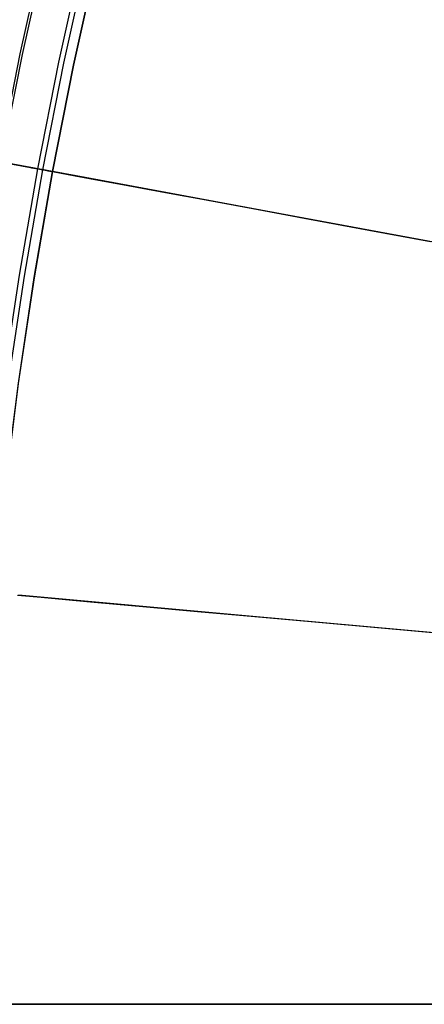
# Model space of a CAD drawing. Header units: millimetres. Extents: x -14 to 488, y -50 to 50.
# Tile 47 of 256: x 178.73 to 181.42, y -0.19 to 6.36. Entities that reach past the tile are written whole.
import ezdxf

# ---------------------------------------------------------------- set-up
doc = ezdxf.new("R2010")
doc.units = ezdxf.units.MM
doc.header["$MEASUREMENT"] = 0
doc.layers.add('Default', color=7, linetype='Continuous')

msp = doc.modelspace()

# ---------------------------------------------------------------- linework, layer by layer
at = {"layer": 'Default'}
for points in [[(178.0786, -0.1931), (178.0862, 0.4906), (178.1092, 1.18), (178.1481, 1.8747), (178.2032, 2.5744), (178.2749, 3.2784), (178.3635, 3.9862), (178.4693, 4.6974), (178.5928, 5.4112), (178.7341, 6.1272), (178.8934, 6.8447)], [(178.0958, -0.1931), (178.1034, 0.4902), (178.1264, 1.1792), (178.1653, 1.8736), (178.2203, 2.5728), (178.292, 3.2764), (178.3805, 3.9839), (178.4863, 4.6946), (178.6097, 5.4081), (178.7509, 6.1237), (178.9102, 6.8407)], [(178.3421, -0.1931), (178.3496, 0.4847), (178.3725, 1.1682), (178.411, 1.857), (178.4656, 2.5507), (178.5367, 3.2487), (178.6246, 3.9505), (178.7295, 4.6555), (178.8519, 5.3633), (178.992, 6.0731), (179.15, 6.7845)], [(178.376, -0.1931), (178.3835, 0.484), (178.4063, 1.1667), (178.4448, 1.8548), (178.4994, 2.5476), (178.5704, 3.2449), (178.6581, 3.9459), (178.763, 4.6501), (178.8852, 5.3571), (179.0251, 6.0662), (179.183, 6.7767)], [(178.4414, -0.1931), (178.4489, 0.4825), (178.4716, 1.1638), (178.51, 1.8504), (178.5645, 2.5418), (178.6353, 3.2375), (178.7229, 3.937), (178.8275, 4.6398), (178.9495, 5.3452), (179.0891, 6.0528), (179.2466, 6.7618)], [(178.4431, -0.1931), (178.4506, 0.4825), (178.4734, 1.1637), (178.5118, 1.8503), (178.5662, 2.5416), (178.6371, 3.2373), (178.7246, 3.9368), (178.8292, 4.6395), (178.9512, 5.3449), (179.0908, 6.0524), (179.2483, 6.7614)]]:
    msp.add_lwpolyline(points, dxfattribs=at)
for points in [[(185.1364, 4.2003, 101.4066), (180.6203, 5.036, 76.8205), (179.1074, 5.316, 67.1065), (177.9963, 5.5216, 58.875)], [(178.6604, 5.3987, 1.3088), (178.8028, 5.3724, 1.2638), (178.9495, 5.3452, 1.2211), (179.1006, 5.3172, 1.1805), (179.2561, 5.2885, 1.1423), (179.416, 5.2589, 1.1063), (179.5803, 5.2285, 1.0728), (179.749, 5.1973, 1.0416), (179.922, 5.1652, 1.013), (180.2812, 5.0988, 0.9632), (180.6579, 5.0291, 0.9239), (181.052, 4.9561, 0.8955), (181.4635, 4.88, 0.8782)], [(178.7232, 5.3871, 23.4137), (178.7427, 5.3835, 23.3657), (178.7612, 5.3801, 23.3176), (178.7786, 5.3768, 23.2695), (178.7951, 5.3738, 23.2214), (178.8106, 5.3709, 23.1732), (178.8252, 5.3682, 23.1251), (178.8389, 5.3657, 23.0769), (178.8637, 5.3611, 22.9805), (178.8852, 5.3571, 22.8843), (178.9035, 5.3537, 22.7881), (178.9189, 5.3509, 22.6922), (178.9312, 5.3486, 22.5964), (178.9406, 5.3468, 22.5007), (178.9473, 5.3456, 22.4053), (178.9512, 5.3449, 22.31), (178.9525, 5.3447, 22.2148), (178.9512, 5.3449, 22.1199), (178.9474, 5.3456, 22.0251), (178.9412, 5.3467, 21.9305), (178.9324, 5.3484, 21.8361), (178.9212, 5.3504, 21.742), (178.9076, 5.353, 21.648), (178.8914, 5.3559, 21.5543), (178.8729, 5.3594, 21.4608), (178.8519, 5.3633, 21.3677), (178.8285, 5.3676, 21.2748), (178.8026, 5.3724, 21.1822), (178.7742, 5.3777, 21.09), (178.7432, 5.3834, 20.9981), (178.7096, 5.3896, 20.9067)], [(178.7176, 2.528, 1.1805), (178.8751, 2.5137, 1.1423), (179.037, 2.4991, 1.1063), (179.2034, 2.4841, 1.0728), (179.3743, 2.4687, 1.0416), (179.5495, 2.4529, 1.013), (179.9133, 2.4201, 0.9632), (180.2948, 2.3857, 0.9239), (180.694, 2.3496, 0.8955), (181.1109, 2.312, 0.8782), (208.8776, -0.1931, 0.8725)], [(184.831, 1.9764, 101.4066), (180.2568, 2.3891, 76.8205), (178.7244, 2.5273, 67.1065)], [(178.5929, -0.1931, -0.2368), (178.7889, -0.1931, -0.2762), (178.9887, -0.1931, -0.3126), (179.1922, -0.1931, -0.3457), (179.6106, -0.1931, -0.4027), (180.044, -0.1931, -0.4471), (180.4924, -0.1931, -0.4788), (180.9559, -0.1931, -0.4979), (208.8776, -0.1931, -0.5043)], [(178.5929, -0.1931, -0.2368), (178.7889, -0.1931, -0.2762), (178.9887, -0.1931, -0.3126), (179.1922, -0.1931, -0.3457), (179.6106, -0.1931, -0.4027), (180.044, -0.1931, -0.4471), (180.4924, -0.1931, -0.4788), (180.9559, -0.1931, -0.4979), (208.8776, -0.1931, -0.5043)], [(208.8776, -0.1931, 0.8725), (180.9981, -0.1931, 0.8782), (180.5796, -0.1931, 0.8955), (180.1788, -0.1931, 0.9239), (179.7957, -0.1931, 0.9632), (179.4304, -0.1931, 1.013), (179.2544, -0.1931, 1.0416), (179.0829, -0.1931, 1.0728), (178.9158, -0.1931, 1.1063), (178.7532, -0.1931, 1.1423), (178.5951, -0.1931, 1.1805)], [(178.5951, -0.1931, 1.1805), (178.7532, -0.1931, 1.1423), (178.9158, -0.1931, 1.1063), (179.0829, -0.1931, 1.0728), (179.2544, -0.1931, 1.0416), (179.4304, -0.1931, 1.013), (179.7957, -0.1931, 0.9632), (180.1788, -0.1931, 0.9239), (180.5796, -0.1931, 0.8955), (180.9981, -0.1931, 0.8782), (208.8776, -0.1931, 0.8725)], [(178.6019, -0.1931, 67.1065), (180.1406, -0.1931, 76.8205), (184.7334, -0.1931, 101.4066)], [(184.7334, -0.1931, 101.4066), (180.1406, -0.1931, 76.8205), (178.6019, -0.1931, 67.1065)], [(183.2903, -0.1931, 101.6635), (178.6701, -0.1931, 76.9181)], [(183.2903, -0.1931, 101.6635), (178.6701, -0.1931, 76.9181)]]:
    msp.add_polyline3d(points, dxfattribs=at)

doc.saveas('drawing.dxf')
